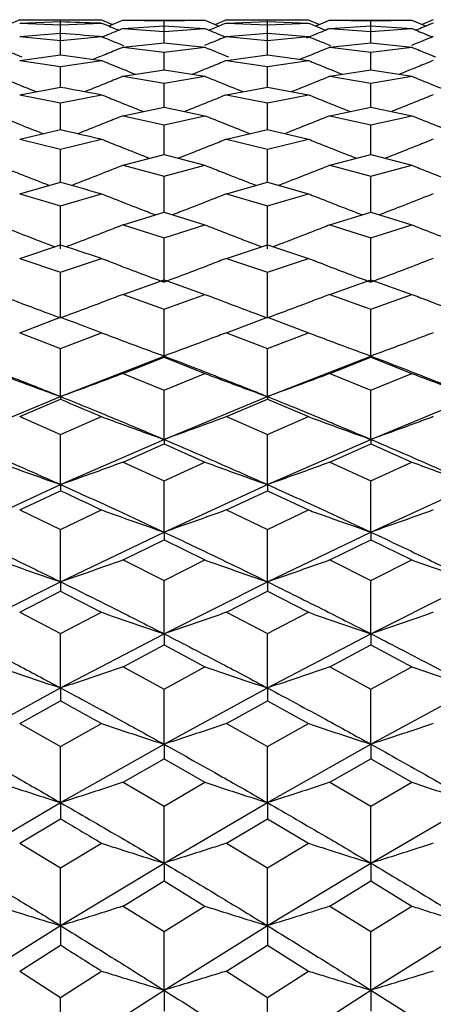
# Model space of a CAD drawing. Header units: inches. Extents: x 0.9 to 16, y 4.3 to 9.2.
# Tile 36 of 55: x 7.674 to 7.837, y 7.117 to 7.505. Entities that reach past the tile are written whole.
import ezdxf

# ---------------------------------------------------------------- set-up
doc = ezdxf.new("R2010")
doc.units = ezdxf.units.IN
doc.header["$MEASUREMENT"] = 0

msp = doc.modelspace()

# ---------------------------------------------------------------- linework, layer by layer
at = {"color": 7, "linetype": 'Continuous', "lineweight": 25}
for p, q in [((7.67388, 7.50482), (7.66954, 7.50301)), ((7.67388, 7.50482), (7.68999, 7.5049)), ((7.67388, 7.50359), (7.68999, 7.50416)), ((7.67388, 7.50359), (7.68999, 7.50286)), ((7.68999, 7.49965), (7.68999, 7.5049)), ((7.68999, 7.5049), (7.70611, 7.50482)), ((7.68999, 7.50286), (7.70611, 7.50359)), ((7.70611, 7.50482), (7.71045, 7.50301)), ((7.71455, 7.50472), (7.70898, 7.5024)), ((7.71455, 7.50472), (7.73068, 7.50488)), ((7.71455, 7.50472), (7.73068, 7.5044)), ((7.73068, 7.50488), (7.74681, 7.50472)), ((7.73068, 7.5044), (7.74681, 7.50472)), ((7.73068, 7.49585), (7.73068, 7.5044)), ((7.74681, 7.50472), (7.75239, 7.5024)), ((7.75527, 7.50482), (7.75092, 7.50301)), ((7.75527, 7.50482), (7.7714, 7.5049)), ((7.75527, 7.50359), (7.7714, 7.50416)), ((7.75527, 7.50359), (7.7714, 7.50286)), ((7.7714, 7.49965), (7.7714, 7.5049)), ((7.7714, 7.5049), (7.78753, 7.50482)), ((7.7714, 7.50416), (7.78753, 7.50359)), ((7.7714, 7.50286), (7.78753, 7.50359)), ((7.78753, 7.50482), (7.79187, 7.50301)), ((7.79598, 7.50472), (7.7904, 7.5024)), ((7.79598, 7.50472), (7.81211, 7.50488)), ((7.79598, 7.50472), (7.81211, 7.5044)), ((7.81211, 7.50488), (7.82823, 7.50472)), ((7.81211, 7.5044), (7.82823, 7.50472)), ((7.81211, 7.49585), (7.81211, 7.5044)), ((7.82823, 7.50472), (7.83381, 7.5024)), ((7.83668, 7.50482), (7.83234, 7.50301)), ((7.67388, 7.49826), (7.68999, 7.49965)), ((7.68999, 7.49146), (7.68999, 7.50286)), ((7.71455, 7.50144), (7.73068, 7.50242)), ((7.71455, 7.50144), (7.73068, 7.50031)), ((7.73068, 7.50242), (7.74681, 7.50144)), ((7.73068, 7.50031), (7.74681, 7.50144)), ((7.73068, 7.49585), (7.73068, 7.50031)), ((7.75527, 7.49826), (7.7714, 7.49965)), ((7.7714, 7.49146), (7.7714, 7.50286)), ((7.7714, 7.49965), (7.78753, 7.49826)), ((7.79598, 7.50144), (7.81211, 7.50242)), ((7.79598, 7.50144), (7.81211, 7.50031)), ((7.81211, 7.50242), (7.82823, 7.50144)), ((7.81211, 7.50031), (7.82823, 7.50144)), ((7.81211, 7.49585), (7.81211, 7.50031)), ((7.67388, 7.49826), (7.68999, 7.49672)), ((7.68999, 7.49672), (7.70611, 7.49826)), ((7.68999, 7.49103), (7.68999, 7.49672)), ((7.71455, 7.49406), (7.73068, 7.49585)), ((7.73068, 7.49585), (7.74681, 7.49406)), ((7.75527, 7.49826), (7.7714, 7.49672)), ((7.7714, 7.49672), (7.78753, 7.49826)), ((7.7714, 7.49103), (7.7714, 7.49672)), ((7.79598, 7.49406), (7.81211, 7.49585)), ((7.81211, 7.49585), (7.82823, 7.49406)), ((7.71455, 7.49406), (7.73068, 7.49212)), ((7.73068, 7.49212), (7.74681, 7.49406)), ((7.73068, 7.4852), (7.73068, 7.49212)), ((7.79598, 7.49406), (7.81211, 7.49212)), ((7.81211, 7.49212), (7.82823, 7.49406)), ((7.81211, 7.4852), (7.81211, 7.49212)), ((7.67388, 7.48884), (7.68999, 7.49103)), ((7.67388, 7.48884), (7.68999, 7.48649)), ((7.68999, 7.48649), (7.70611, 7.48884)), ((7.75527, 7.48884), (7.7714, 7.49103)), ((7.75527, 7.48884), (7.7714, 7.48649)), ((7.7714, 7.49103), (7.78753, 7.48884)), ((7.7714, 7.48649), (7.78753, 7.48884)), ((7.68999, 7.47835), (7.68999, 7.48649)), ((7.71455, 7.4826), (7.73068, 7.4852)), ((7.73068, 7.4852), (7.74681, 7.4826)), ((7.7714, 7.47835), (7.7714, 7.48649)), ((7.79598, 7.4826), (7.81211, 7.4852)), ((7.81211, 7.4852), (7.82823, 7.4826)), ((7.71455, 7.4826), (7.73068, 7.47985)), ((7.73068, 7.47985), (7.74681, 7.4826)), ((7.79598, 7.4826), (7.81211, 7.47985)), ((7.81211, 7.47985), (7.82823, 7.4826)), ((7.67388, 7.47535), (7.68999, 7.47835)), ((7.73068, 7.47049), (7.73068, 7.47985)), ((7.75527, 7.47535), (7.7714, 7.47835)), ((7.7714, 7.47835), (7.78753, 7.47535)), ((7.81211, 7.47049), (7.81211, 7.47985)), ((7.67388, 7.47535), (7.68999, 7.4722)), ((7.68999, 7.4722), (7.70611, 7.47535)), ((7.68999, 7.46162), (7.68999, 7.4722)), ((7.75527, 7.47535), (7.7714, 7.4722)), ((7.7714, 7.4722), (7.78753, 7.47535)), ((7.7714, 7.46162), (7.7714, 7.4722)), ((7.71455, 7.46709), (7.73068, 7.47049)), ((7.73068, 7.47049), (7.74681, 7.46709)), ((7.79598, 7.46709), (7.81211, 7.47049)), ((7.81211, 7.47049), (7.82823, 7.46709)), ((7.71455, 7.46709), (7.73068, 7.46354)), ((7.73068, 7.46354), (7.74681, 7.46709)), ((7.79598, 7.46709), (7.81211, 7.46354)), ((7.81211, 7.46354), (7.82823, 7.46709)), ((7.67388, 7.45783), (7.68999, 7.46162)), ((7.73068, 7.45176), (7.73068, 7.46354)), ((7.75527, 7.45783), (7.7714, 7.46162)), ((7.7714, 7.46162), (7.78753, 7.45783)), ((7.81211, 7.45176), (7.81211, 7.46354)), ((7.67388, 7.45783), (7.68999, 7.45389)), ((7.68999, 7.45389), (7.70611, 7.45783)), ((7.75527, 7.45783), (7.7714, 7.45389)), ((7.7714, 7.45389), (7.78753, 7.45783)), ((7.68999, 7.4409), (7.68999, 7.45389)), ((7.7714, 7.4409), (7.7714, 7.45389)), ((7.71455, 7.44758), (7.73068, 7.45176)), ((7.73068, 7.45176), (7.74681, 7.44758)), ((7.79598, 7.44758), (7.81211, 7.45176)), ((7.81211, 7.45176), (7.82823, 7.44758)), ((7.71455, 7.44758), (7.73068, 7.44324)), ((7.73068, 7.44324), (7.74681, 7.44758)), ((7.79598, 7.44758), (7.81211, 7.44324)), ((7.81211, 7.44324), (7.82823, 7.44758)), ((7.73068, 7.42906), (7.73068, 7.44324)), ((7.81211, 7.42906), (7.81211, 7.44324)), ((7.67388, 7.43633), (7.68999, 7.4409)), ((7.75527, 7.43633), (7.7714, 7.4409)), ((7.7714, 7.4409), (7.78753, 7.43633)), ((7.67388, 7.43633), (7.68999, 7.4316)), ((7.68999, 7.4316), (7.70611, 7.43633)), ((7.75527, 7.43633), (7.7714, 7.4316)), ((7.7714, 7.4316), (7.78753, 7.43633)), ((7.68999, 7.41463), (7.68999, 7.4316)), ((7.7714, 7.41463), (7.7714, 7.4316)), ((7.71455, 7.4241), (7.73068, 7.42906)), ((7.73068, 7.42906), (7.74681, 7.4241)), ((7.79598, 7.4241), (7.81211, 7.42906)), ((7.81211, 7.42906), (7.82823, 7.4241)), ((7.71455, 7.4241), (7.73068, 7.41899)), ((7.73068, 7.41899), (7.74681, 7.4241)), ((7.79598, 7.4241), (7.81211, 7.41899)), ((7.81211, 7.41899), (7.82823, 7.4241)), ((7.73068, 7.40152), (7.73068, 7.41899)), ((7.81211, 7.40152), (7.81211, 7.41899)), ((7.67388, 7.4109), (7.68999, 7.41625)), ((7.75527, 7.4109), (7.7714, 7.41625)), ((7.7714, 7.41625), (7.78753, 7.4109)), ((7.67388, 7.4109), (7.68999, 7.40541)), ((7.68999, 7.40541), (7.70611, 7.4109)), ((7.75527, 7.4109), (7.7714, 7.40541)), ((7.7714, 7.40541), (7.78753, 7.4109)), ((7.68999, 7.38745), (7.68999, 7.40541)), ((7.68999, 7.40406), (7.68999, 7.40513)), ((7.71455, 7.39674), (7.73068, 7.40247)), ((7.73068, 7.40247), (7.74681, 7.39674)), ((7.7714, 7.38745), (7.7714, 7.40541)), ((7.7714, 7.40406), (7.7714, 7.40513)), ((7.79598, 7.39674), (7.81211, 7.40247)), ((7.81211, 7.40247), (7.82823, 7.39674)), ((7.71455, 7.39674), (7.73068, 7.39087)), ((7.73068, 7.39087), (7.74681, 7.39674)), ((7.79598, 7.39674), (7.81211, 7.39087)), ((7.81211, 7.39087), (7.82823, 7.39674)), ((7.73068, 7.37244), (7.73068, 7.39087)), ((7.81211, 7.37244), (7.81211, 7.39087)), ((7.67388, 7.38162), (7.68999, 7.38773)), ((7.75527, 7.38162), (7.7714, 7.38773)), ((7.7714, 7.38773), (7.78753, 7.38162)), ((7.67388, 7.38162), (7.68999, 7.37537)), ((7.68999, 7.37537), (7.70611, 7.38162)), ((7.75527, 7.38162), (7.7714, 7.37537)), ((7.7714, 7.37537), (7.78753, 7.38162)), ((7.68999, 7.35649), (7.68999, 7.37537)), ((7.7714, 7.35649), (7.7714, 7.37537)), ((7.68999, 7.35649), (7.73068, 7.37244)), ((7.71455, 7.36556), (7.73068, 7.37204)), ((7.73068, 7.37244), (7.73068, 7.37204)), ((7.73068, 7.37204), (7.74681, 7.36556)), ((7.7714, 7.35649), (7.81211, 7.37244)), ((7.79598, 7.36556), (7.81211, 7.37204)), ((7.81211, 7.37244), (7.81211, 7.37204)), ((7.81211, 7.37204), (7.82823, 7.36556)), ((7.71455, 7.36556), (7.73068, 7.35894)), ((7.73068, 7.35894), (7.74681, 7.36556)), ((7.79598, 7.36556), (7.81211, 7.35894)), ((7.81211, 7.35894), (7.82823, 7.36556)), ((7.64934, 7.33961), (7.68999, 7.35649)), ((7.68999, 7.35649), (7.68999, 7.35541)), ((7.73068, 7.33961), (7.73068, 7.35894)), ((7.73068, 7.33961), (7.7714, 7.35649)), ((7.7714, 7.35649), (7.7714, 7.35541)), ((7.81211, 7.33961), (7.81211, 7.35894)), ((7.81211, 7.33961), (7.85279, 7.35649)), ((7.67388, 7.34857), (7.68999, 7.35541)), ((7.75527, 7.34857), (7.7714, 7.35541)), ((7.7714, 7.35541), (7.78753, 7.34857)), ((7.67388, 7.34857), (7.68999, 7.34158)), ((7.68999, 7.34158), (7.70611, 7.34857)), ((7.75527, 7.34857), (7.7714, 7.34158)), ((7.7714, 7.34158), (7.78753, 7.34857)), ((7.68999, 7.32181), (7.68999, 7.34158)), ((7.7714, 7.32181), (7.7714, 7.34158)), ((7.68999, 7.32181), (7.73068, 7.33961)), ((7.71455, 7.33066), (7.73068, 7.33786)), ((7.73068, 7.33961), (7.73068, 7.33786)), ((7.73068, 7.33786), (7.74681, 7.33066)), ((7.7714, 7.32181), (7.81211, 7.33961)), ((7.79598, 7.33066), (7.81211, 7.33786)), ((7.81211, 7.33961), (7.81211, 7.33786)), ((7.81211, 7.33786), (7.82823, 7.33066)), ((7.71455, 7.33066), (7.73068, 7.32331)), ((7.73068, 7.32331), (7.74681, 7.33066)), ((7.79598, 7.33066), (7.81211, 7.32331)), ((7.81211, 7.32331), (7.82823, 7.33066)), ((7.64934, 7.30311), (7.68999, 7.32181)), ((7.68999, 7.32181), (7.68999, 7.3194)), ((7.73068, 7.30311), (7.73068, 7.32331)), ((7.73068, 7.30311), (7.7714, 7.32181)), ((7.7714, 7.32181), (7.7714, 7.3194)), ((7.81211, 7.30311), (7.81211, 7.32331)), ((7.81211, 7.30311), (7.85279, 7.32181)), ((7.67388, 7.31183), (7.68999, 7.3194)), ((7.75527, 7.31183), (7.7714, 7.3194)), ((7.7714, 7.3194), (7.78753, 7.31183)), ((7.67388, 7.31183), (7.68999, 7.30413)), ((7.68999, 7.30413), (7.70611, 7.31183)), ((7.75527, 7.31183), (7.7714, 7.30413)), ((7.7714, 7.30413), (7.78753, 7.31183)), ((7.68999, 7.28353), (7.68999, 7.30413)), ((7.68999, 7.28353), (7.73068, 7.30311)), ((7.73068, 7.30311), (7.73068, 7.30004)), ((7.7714, 7.28353), (7.7714, 7.30413)), ((7.7714, 7.28353), (7.81211, 7.30311)), ((7.81211, 7.30311), (7.81211, 7.30004)), ((7.71455, 7.29212), (7.73068, 7.30004)), ((7.73068, 7.30004), (7.74681, 7.29212)), ((7.79598, 7.29212), (7.81211, 7.30004)), ((7.81211, 7.30004), (7.82823, 7.29212)), ((7.71455, 7.29212), (7.73068, 7.28406)), ((7.73068, 7.28406), (7.74681, 7.29212)), ((7.79598, 7.29212), (7.81211, 7.28406)), ((7.81211, 7.28406), (7.82823, 7.29212)), ((7.64934, 7.26307), (7.68999, 7.28353)), ((7.68999, 7.28353), (7.68999, 7.27978)), ((7.73068, 7.26307), (7.73068, 7.28406)), ((7.73068, 7.26307), (7.7714, 7.28353)), ((7.7714, 7.28353), (7.7714, 7.27978)), ((7.81211, 7.26307), (7.81211, 7.28406)), ((7.81211, 7.26307), (7.85279, 7.28353)), ((7.67388, 7.27152), (7.68999, 7.27978)), ((7.75527, 7.27152), (7.7714, 7.27978)), ((7.7714, 7.27978), (7.78753, 7.27152)), ((7.67388, 7.27152), (7.68999, 7.26311)), ((7.68999, 7.26311), (7.70611, 7.27152)), ((7.75527, 7.27152), (7.7714, 7.26311)), ((7.7714, 7.26311), (7.78753, 7.27152)), ((7.68999, 7.24174), (7.68999, 7.26311)), ((7.68999, 7.24174), (7.73068, 7.26307)), ((7.73068, 7.26307), (7.73068, 7.25866)), ((7.7714, 7.24174), (7.7714, 7.26311)), ((7.7714, 7.24174), (7.81211, 7.26307)), ((7.81211, 7.26307), (7.81211, 7.25866)), ((7.71455, 7.25005), (7.73068, 7.25866)), ((7.73068, 7.25866), (7.74681, 7.25005)), ((7.79598, 7.25005), (7.81211, 7.25866)), ((7.81211, 7.25866), (7.82823, 7.25005)), ((7.71455, 7.25005), (7.73068, 7.24131)), ((7.73068, 7.24131), (7.74681, 7.25005)), ((7.79598, 7.25005), (7.81211, 7.24131)), ((7.81211, 7.24131), (7.82823, 7.25005)), ((7.64934, 7.21957), (7.68999, 7.24174)), ((7.68999, 7.24174), (7.68999, 7.23667)), ((7.73068, 7.21957), (7.7714, 7.24174)), ((7.73068, 7.21957), (7.73068, 7.24131)), ((7.7714, 7.24174), (7.7714, 7.23667)), ((7.81211, 7.21957), (7.85279, 7.24174)), ((7.81211, 7.21957), (7.81211, 7.24131)), ((7.67388, 7.22773), (7.68999, 7.23667)), ((7.75527, 7.22773), (7.7714, 7.23667)), ((7.7714, 7.23667), (7.78753, 7.22773)), ((7.67388, 7.22773), (7.68999, 7.21865)), ((7.68999, 7.21865), (7.70611, 7.22773)), ((7.75527, 7.22773), (7.7714, 7.21865)), ((7.7714, 7.21865), (7.78753, 7.22773)), ((7.68999, 7.19656), (7.73068, 7.21957)), ((7.68999, 7.19656), (7.68999, 7.21865)), ((7.73068, 7.21957), (7.73068, 7.21384)), ((7.7714, 7.19656), (7.81211, 7.21957)), ((7.7714, 7.19656), (7.7714, 7.21865)), ((7.81211, 7.21957), (7.81211, 7.21384)), ((7.71455, 7.20457), (7.73068, 7.21384)), ((7.73068, 7.21384), (7.74681, 7.20457)), ((7.79598, 7.20457), (7.81211, 7.21384)), ((7.81211, 7.21384), (7.82823, 7.20457)), ((7.71455, 7.20457), (7.73068, 7.19516)), ((7.73068, 7.19516), (7.74681, 7.20457)), ((7.79598, 7.20457), (7.81211, 7.19516)), ((7.81211, 7.19516), (7.82823, 7.20457)), ((7.64934, 7.17274), (7.68999, 7.19656)), ((7.68999, 7.19656), (7.68999, 7.19018)), ((7.73068, 7.17274), (7.7714, 7.19656)), ((7.73068, 7.17274), (7.73068, 7.19516)), ((7.7714, 7.19656), (7.7714, 7.19018)), ((7.81211, 7.17274), (7.85279, 7.19656)), ((7.81211, 7.17274), (7.81211, 7.19516)), ((7.67388, 7.18058), (7.68999, 7.19018)), ((7.75527, 7.18058), (7.7714, 7.19018)), ((7.7714, 7.19018), (7.78753, 7.18058)), ((7.67388, 7.18058), (7.68999, 7.17086)), ((7.68999, 7.17086), (7.70611, 7.18058)), ((7.75527, 7.18058), (7.7714, 7.17086)), ((7.7714, 7.17086), (7.78753, 7.18058)), ((7.68999, 7.14812), (7.73068, 7.17274)), ((7.68999, 7.14812), (7.68999, 7.17086)), ((7.73068, 7.17274), (7.73068, 7.16571)), ((7.7714, 7.14812), (7.81211, 7.17274)), ((7.7714, 7.14812), (7.7714, 7.17086)), ((7.81211, 7.17274), (7.81211, 7.16571)), ((7.71455, 7.1558), (7.73068, 7.16571)), ((7.73068, 7.16571), (7.74681, 7.1558)), ((7.79598, 7.1558), (7.81211, 7.16571)), ((7.81211, 7.16571), (7.82823, 7.1558)), ((7.71455, 7.1558), (7.73068, 7.14576)), ((7.73068, 7.14576), (7.74681, 7.1558)), ((7.79598, 7.1558), (7.81211, 7.14576)), ((7.81211, 7.14576), (7.82823, 7.1558)), ((7.64934, 7.12271), (7.68999, 7.14812)), ((7.68999, 7.14812), (7.68999, 7.14045)), ((7.73068, 7.12271), (7.7714, 7.14812)), ((7.7714, 7.14812), (7.7714, 7.14045)), ((7.81211, 7.12271), (7.85279, 7.14812)), ((7.73068, 7.12271), (7.73068, 7.14576)), ((7.81211, 7.12271), (7.81211, 7.14576)), ((7.67388, 7.13022), (7.68999, 7.14045)), ((7.75527, 7.13022), (7.7714, 7.14045)), ((7.7714, 7.14045), (7.78753, 7.13022)), ((7.67388, 7.13022), (7.68999, 7.11987)), ((7.68999, 7.11987), (7.70611, 7.13022)), ((7.75527, 7.13022), (7.7714, 7.11987)), ((7.7714, 7.11987), (7.78753, 7.13022)), ((7.68999, 7.09654), (7.73068, 7.12271)), ((7.68999, 7.09654), (7.68999, 7.11987)), ((7.73068, 7.12271), (7.73068, 7.1144)), ((7.7714, 7.09654), (7.81211, 7.12271)), ((7.7714, 7.09654), (7.7714, 7.11987)), ((7.81211, 7.12271), (7.81211, 7.1144))]:
    msp.add_line(p, q, dxfattribs=at)
for points, knots in [([(7.68999, 7.50416), (7.69503, 7.504), (7.70041, 7.50382), (7.70578, 7.50361), (7.70611, 7.50359)], [0, 0, 0, 0, 0.938897, 1, 1, 1, 1]), ([(7.70611, 7.50359), (7.70815, 7.50274), (7.71042, 7.50179), (7.7127, 7.50086), (7.71293, 7.50077)], [0, 0, 0, 0, 0.898263, 1, 1, 1, 1]), ([(7.75527, 7.50359), (7.75322, 7.50274), (7.75095, 7.50179), (7.74867, 7.50086), (7.74844, 7.50077)], [0, 0, 0, 0, 0.898083, 1, 1, 1, 1]), ([(7.78753, 7.50359), (7.78957, 7.50274), (7.79184, 7.50179), (7.79412, 7.50086), (7.79436, 7.50077)], [0, 0, 0, 0, 0.898049, 1, 1, 1, 1]), ([(7.83668, 7.50359), (7.83464, 7.50274), (7.83237, 7.50179), (7.83009, 7.50086), (7.82986, 7.50077)], [0, 0, 0, 0, 0.898302, 1, 1, 1, 1]), ([(7.68999, 7.49965), (7.69503, 7.49923), (7.70041, 7.49878), (7.70578, 7.49829), (7.70611, 7.49826)], [0, 0, 0, 0, 0.938897, 1, 1, 1, 1]), ([(7.71455, 7.50144), (7.71252, 7.50059), (7.70983, 7.49947), (7.70713, 7.49838), (7.70648, 7.49811)], [0, 0, 0, 0, 0.758926, 1, 1, 1, 1]), ([(7.74681, 7.50144), (7.74885, 7.50059), (7.75154, 7.49947), (7.75424, 7.49838), (7.75489, 7.49811)], [0, 0, 0, 0, 0.759071, 1, 1, 1, 1]), ([(7.79598, 7.50144), (7.79394, 7.50059), (7.79084, 7.4993), (7.78773, 7.49804), (7.78667, 7.49761)], [0, 0, 0, 0, 0.658854, 1, 1, 1, 1]), ([(7.82823, 7.50144), (7.83027, 7.50059), (7.83296, 7.49947), (7.83566, 7.49838), (7.83631, 7.49811)], [0, 0, 0, 0, 0.758901, 1, 1, 1, 1]), ([(7.70611, 7.49826), (7.70815, 7.49742), (7.71102, 7.49622), (7.71391, 7.49505), (7.71475, 7.49471)], [0, 0, 0, 0, 0.709521, 1, 1, 1, 1]), ([(7.75527, 7.49826), (7.75322, 7.49742), (7.75035, 7.49622), (7.74746, 7.49505), (7.74662, 7.49471)], [0, 0, 0, 0, 0.709391, 1, 1, 1, 1]), ([(7.78753, 7.49826), (7.78957, 7.49742), (7.79245, 7.49622), (7.79534, 7.49505), (7.79618, 7.49471)], [0, 0, 0, 0, 0.709364, 1, 1, 1, 1]), ([(7.83668, 7.49826), (7.83464, 7.49742), (7.83176, 7.49622), (7.82888, 7.49505), (7.82804, 7.49471)], [0, 0, 0, 0, 0.70953, 1, 1, 1, 1]), ([(7.66544, 7.49406), (7.66748, 7.49322), (7.67056, 7.49194), (7.67365, 7.49069), (7.6747, 7.49026)], [0, 0, 0, 0, 0.661449, 1, 1, 1, 1]), ([(7.71455, 7.49406), (7.71251, 7.49322), (7.70863, 7.49161), (7.70473, 7.49003), (7.70287, 7.48929)], [0, 0, 0, 0, 0.524902, 1, 1, 1, 1]), ([(7.74681, 7.49406), (7.74886, 7.49322), (7.75194, 7.49194), (7.75504, 7.49069), (7.75609, 7.49026)], [0, 0, 0, 0, 0.661345, 1, 1, 1, 1]), ([(7.79598, 7.49406), (7.79394, 7.49322), (7.79005, 7.49161), (7.78614, 7.49003), (7.78429, 7.48928)], [0, 0, 0, 0, 0.5246617, 1, 1, 1, 1]), ([(7.82823, 7.49406), (7.83027, 7.49322), (7.83336, 7.49194), (7.83645, 7.49069), (7.8375, 7.49026)], [0, 0, 0, 0, 0.661169, 1, 1, 1, 1]), ([(7.68999, 7.49103), (7.69503, 7.49036), (7.70041, 7.48964), (7.70578, 7.48889), (7.70611, 7.48884)], [0, 0, 0, 0, 0.938897, 1, 1, 1, 1]), ([(7.70611, 7.48884), (7.70815, 7.488), (7.7126, 7.48617), (7.71707, 7.48437), (7.71948, 7.4834)], [0, 0, 0, 0, 0.458595, 1, 1, 1, 1]), ([(7.75527, 7.48884), (7.75322, 7.488), (7.74877, 7.48617), (7.7443, 7.48437), (7.74188, 7.4834)], [0, 0, 0, 0, 0.458546, 1, 1, 1, 1]), ([(7.78753, 7.48884), (7.78957, 7.488), (7.79403, 7.48617), (7.79849, 7.48437), (7.80091, 7.4834)], [0, 0, 0, 0, 0.4585404, 1, 1, 1, 1]), ([(7.83668, 7.48884), (7.83464, 7.488), (7.83019, 7.48617), (7.82572, 7.48437), (7.82331, 7.4834)], [0, 0, 0, 0, 0.4586069, 1, 1, 1, 1]), ([(7.66544, 7.4826), (7.66748, 7.48177), (7.67244, 7.47973), (7.67742, 7.47773), (7.68035, 7.47656)], [0, 0, 0, 0, 0.410968, 1, 1, 1, 1]), ([(7.71455, 7.4826), (7.71251, 7.48177), (7.70755, 7.47973), (7.70257, 7.47773), (7.69963, 7.47656)], [0, 0, 0, 0, 0.411018, 1, 1, 1, 1]), ([(7.74681, 7.4826), (7.74886, 7.48177), (7.75383, 7.47973), (7.75881, 7.47773), (7.76175, 7.47656)], [0, 0, 0, 0, 0.410924, 1, 1, 1, 1]), ([(7.79598, 7.4826), (7.79394, 7.48177), (7.78897, 7.47973), (7.78399, 7.47773), (7.78105, 7.47656)], [0, 0, 0, 0, 0.4109293, 1, 1, 1, 1]), ([(7.82823, 7.4826), (7.83027, 7.48177), (7.83524, 7.47973), (7.84022, 7.47773), (7.84315, 7.47656)], [0, 0, 0, 0, 0.4108763, 1, 1, 1, 1]), ([(7.68999, 7.47835), (7.69503, 7.47742), (7.70041, 7.47644), (7.70578, 7.47542), (7.70611, 7.47535)], [0, 0, 0, 0, 0.938897, 1, 1, 1, 1]), ([(7.70611, 7.47535), (7.70815, 7.47452), (7.71325, 7.47244), (7.71871, 7.47024), (7.72214, 7.4689), (7.72249, 7.46876)], [0, 0, 0, 0, 0.3746785, 0.9367237, 1, 1, 1, 1]), ([(7.75527, 7.47535), (7.75322, 7.47452), (7.74812, 7.47244), (7.74266, 7.47024), (7.73923, 7.4689), (7.73888, 7.46876)], [0, 0, 0, 0, 0.37465, 0.936654, 1, 1, 1, 1]), ([(7.78753, 7.47535), (7.78957, 7.47452), (7.79468, 7.47244), (7.80014, 7.47024), (7.80357, 7.4689), (7.80391, 7.46876)], [0, 0, 0, 0, 0.374648, 0.93664, 1, 1, 1, 1]), ([(7.83668, 7.47535), (7.83464, 7.47452), (7.82953, 7.47244), (7.82408, 7.47024), (7.82065, 7.4689), (7.82031, 7.46876)], [0, 0, 0, 0, 0.374686, 0.93674, 1, 1, 1, 1]), ([(7.66544, 7.46709), (7.66748, 7.46627), (7.67258, 7.4642), (7.67848, 7.46183), (7.68235, 7.46032), (7.68315, 7.46001)], [0, 0, 0, 0, 0.34626, 0.865668, 1, 1, 1, 1]), ([(7.71455, 7.46709), (7.71251, 7.46627), (7.70741, 7.4642), (7.7015, 7.46184), (7.69763, 7.46032), (7.69684, 7.46001)], [0, 0, 0, 0, 0.3462794, 0.8657188, 1, 1, 1, 1]), ([(7.74681, 7.46709), (7.74886, 7.46627), (7.75396, 7.4642), (7.75987, 7.46184), (7.76375, 7.46032), (7.76455, 7.46001)], [0, 0, 0, 0, 0.346236, 0.86561, 1, 1, 1, 1]), ([(7.79598, 7.46709), (7.79394, 7.46627), (7.78883, 7.4642), (7.78292, 7.46184), (7.77905, 7.46032), (7.77825, 7.46001)], [0, 0, 0, 0, 0.3462397, 0.8656205, 1, 1, 1, 1]), ([(7.82823, 7.46709), (7.83027, 7.46627), (7.83537, 7.4642), (7.84128, 7.46184), (7.84515, 7.46032), (7.84595, 7.46001)], [0, 0, 0, 0, 0.346213, 0.8655497, 1, 1, 1, 1]), ([(7.68999, 7.46162), (7.69503, 7.46045), (7.70041, 7.4592), (7.70578, 7.45791), (7.70611, 7.45783)], [0, 0, 0, 0, 0.938897, 1, 1, 1, 1]), ([(7.70611, 7.45783), (7.70815, 7.45701), (7.71325, 7.45495), (7.71958, 7.45244), (7.72388, 7.45078), (7.72509, 7.45031)], [0, 0, 0, 0, 0.323383, 0.808483, 1, 1, 1, 1]), ([(7.75527, 7.45783), (7.75322, 7.45701), (7.74812, 7.45495), (7.74179, 7.45244), (7.73749, 7.45078), (7.73627, 7.45031)], [0, 0, 0, 0, 0.323371, 0.808451, 1, 1, 1, 1]), ([(7.78753, 7.45783), (7.78957, 7.45701), (7.79468, 7.45495), (7.80101, 7.45244), (7.8053, 7.45078), (7.80652, 7.45031)], [0, 0, 0, 0, 0.32337, 0.808443, 1, 1, 1, 1]), ([(7.83668, 7.45783), (7.83464, 7.45701), (7.82953, 7.45495), (7.82321, 7.45244), (7.81891, 7.45078), (7.8177, 7.45031)], [0, 0, 0, 0, 0.323388, 0.808492, 1, 1, 1, 1]), ([(7.66544, 7.44758), (7.66748, 7.44676), (7.67258, 7.44472), (7.67929, 7.44207), (7.68397, 7.44027), (7.68558, 7.43965)], [0, 0, 0, 0, 0.304589, 0.761486, 1, 1, 1, 1]), ([(7.71455, 7.44758), (7.71251, 7.44676), (7.70741, 7.44472), (7.7007, 7.44207), (7.69601, 7.44027), (7.6944, 7.43965)], [0, 0, 0, 0, 0.304595, 0.761506, 1, 1, 1, 1]), ([(7.74681, 7.44758), (7.74886, 7.44676), (7.75396, 7.44472), (7.76068, 7.44207), (7.76537, 7.44027), (7.76698, 7.43965)], [0, 0, 0, 0, 0.304576, 0.761457, 1, 1, 1, 1]), ([(7.79598, 7.44758), (7.79394, 7.44676), (7.78883, 7.44472), (7.78211, 7.44207), (7.77742, 7.44027), (7.77581, 7.43965)], [0, 0, 0, 0, 0.304578, 0.761462, 1, 1, 1, 1]), ([(7.82823, 7.44758), (7.83027, 7.44676), (7.83537, 7.44472), (7.84209, 7.44207), (7.84677, 7.44027), (7.84838, 7.43965)], [0, 0, 0, 0, 0.304565, 0.761428, 1, 1, 1, 1]), ([(7.68999, 7.4409), (7.69503, 7.43948), (7.70041, 7.43797), (7.70578, 7.43642), (7.70611, 7.43633)], [0, 0, 0, 0, 0.938897, 1, 1, 1, 1]), ([(7.70611, 7.43633), (7.70815, 7.43552), (7.71325, 7.43349), (7.72034, 7.43073), (7.72539, 7.4288), (7.72737, 7.42805)], [0, 0, 0, 0, 0.288819, 0.722069, 1, 1, 1, 1]), ([(7.75527, 7.43633), (7.75322, 7.43552), (7.74812, 7.43349), (7.74103, 7.43073), (7.73597, 7.4288), (7.73399, 7.42805)], [0, 0, 0, 0, 0.288813, 0.722055, 1, 1, 1, 1]), ([(7.78753, 7.43633), (7.78957, 7.43552), (7.79468, 7.43349), (7.80177, 7.43073), (7.80682, 7.4288), (7.8088, 7.42805)], [0, 0, 0, 0, 0.288815, 0.722053, 1, 1, 1, 1]), ([(7.83668, 7.43633), (7.83464, 7.43552), (7.82953, 7.43349), (7.82245, 7.43073), (7.8174, 7.4288), (7.81542, 7.42805)], [0, 0, 0, 0, 0.288822, 0.722075, 1, 1, 1, 1]), ([(7.66544, 7.4241), (7.66748, 7.4233), (7.67258, 7.42129), (7.68, 7.41841), (7.6854, 7.41637), (7.68772, 7.4155)], [0, 0, 0, 0, 0.275409, 0.688536, 1, 1, 1, 1]), ([(7.71455, 7.4241), (7.71251, 7.4233), (7.70741, 7.42129), (7.69998, 7.41842), (7.69458, 7.41637), (7.69226, 7.4155)], [0, 0, 0, 0, 0.275411, 0.688543, 1, 1, 1, 1]), ([(7.74681, 7.4241), (7.74886, 7.4233), (7.75396, 7.42129), (7.7614, 7.41842), (7.7668, 7.41637), (7.76912, 7.4155)], [0, 0, 0, 0, 0.275403, 0.688524, 1, 1, 1, 1]), ([(7.79598, 7.4241), (7.79394, 7.4233), (7.78883, 7.42129), (7.7814, 7.41842), (7.776, 7.41637), (7.77367, 7.4155)], [0, 0, 0, 0, 0.275403, 0.688525, 1, 1, 1, 1]), ([(7.82823, 7.4241), (7.83027, 7.4233), (7.83537, 7.42129), (7.8428, 7.41842), (7.8482, 7.41637), (7.85052, 7.4155)], [0, 0, 0, 0, 0.2754, 0.688514, 1, 1, 1, 1]), ([(7.68999, 7.41625), (7.69503, 7.41459), (7.70041, 7.41282), (7.70578, 7.41101), (7.70611, 7.4109)], [0, 0, 0, 0, 0.938896, 1, 1, 1, 1]), ([(7.70611, 7.4109), (7.70815, 7.41011), (7.71325, 7.40812), (7.72144, 7.40498), (7.7276, 7.40268), (7.73068, 7.40152)], [0, 0, 0, 0, 0.249986, 0.624984, 1, 1, 1, 1]), ([(7.75527, 7.4109), (7.75322, 7.41011), (7.74812, 7.40812), (7.73993, 7.40498), (7.73376, 7.40268), (7.73068, 7.40152)], [0, 0, 0, 0, 0.249987, 0.624986, 1, 1, 1, 1]), ([(7.78753, 7.4109), (7.78957, 7.41011), (7.79468, 7.40812), (7.80287, 7.40498), (7.80903, 7.40268), (7.81211, 7.40152)], [0, 0, 0, 0, 0.2499896, 0.6249877, 1, 1, 1, 1]), ([(7.83668, 7.4109), (7.83464, 7.41011), (7.82953, 7.40812), (7.82135, 7.40498), (7.81519, 7.40268), (7.81211, 7.40152)], [0, 0, 0, 0, 0.249988, 0.624986, 1, 1, 1, 1]), ([(7.66544, 7.39674), (7.66748, 7.39595), (7.67258, 7.39398), (7.68076, 7.39088), (7.68691, 7.3886), (7.68999, 7.38745)], [0, 0, 0, 0, 0.249989, 0.624985, 1, 1, 1, 1]), ([(7.71455, 7.39674), (7.71251, 7.39595), (7.70741, 7.39398), (7.69923, 7.39088), (7.69307, 7.3886), (7.68999, 7.38745)], [0, 0, 0, 0, 0.249989, 0.624988, 1, 1, 1, 1]), ([(7.74681, 7.39674), (7.74886, 7.39595), (7.75396, 7.39398), (7.76215, 7.39088), (7.76832, 7.3886), (7.7714, 7.38745)], [0, 0, 0, 0, 0.249989, 0.624985, 1, 1, 1, 1]), ([(7.79598, 7.39674), (7.79394, 7.39595), (7.78883, 7.39398), (7.78064, 7.39088), (7.77448, 7.3886), (7.7714, 7.38745)], [0, 0, 0, 0, 0.249988, 0.624985, 1, 1, 1, 1]), ([(7.82823, 7.39674), (7.83027, 7.39595), (7.83537, 7.39398), (7.84356, 7.39088), (7.84971, 7.3886), (7.85279, 7.38745)], [0, 0, 0, 0, 0.24999, 0.624987, 1, 1, 1, 1]), ([(7.68999, 7.38773), (7.69503, 7.38583), (7.70041, 7.38381), (7.70578, 7.38175), (7.70611, 7.38162)], [0, 0, 0, 0, 0.938896, 1, 1, 1, 1]), ([(7.70611, 7.38162), (7.70815, 7.38084), (7.71325, 7.3789), (7.72144, 7.37582), (7.7276, 7.37357), (7.73068, 7.37244)], [0, 0, 0, 0, 0.249986, 0.624983, 1, 1, 1, 1]), ([(7.75527, 7.38162), (7.75322, 7.38084), (7.74812, 7.3789), (7.73993, 7.37583), (7.73376, 7.37357), (7.73068, 7.37244)], [0, 0, 0, 0, 0.2499868, 0.624986, 1, 1, 1, 1]), ([(7.78753, 7.38162), (7.78957, 7.38084), (7.79468, 7.3789), (7.80287, 7.37583), (7.80903, 7.37357), (7.81211, 7.37244)], [0, 0, 0, 0, 0.249989, 0.624988, 1, 1, 1, 1]), ([(7.83668, 7.38162), (7.83464, 7.38084), (7.82953, 7.3789), (7.82135, 7.37582), (7.81519, 7.37357), (7.81211, 7.37244)], [0, 0, 0, 0, 0.249988, 0.624986, 1, 1, 1, 1]), ([(7.64934, 7.37244), (7.65693, 7.36952), (7.67047, 7.36432), (7.68402, 7.35888), (7.68999, 7.35649)], [0, 0, 0, 0, 0.559839, 1, 1, 1, 1]), ([(7.73068, 7.37244), (7.73828, 7.36952), (7.75185, 7.36432), (7.76543, 7.35888), (7.7714, 7.35649)], [0, 0, 0, 0, 0.559974, 1, 1, 1, 1]), ([(7.81211, 7.37244), (7.81971, 7.36952), (7.83327, 7.36432), (7.84683, 7.35888), (7.85279, 7.35649)], [0, 0, 0, 0, 0.560146, 1, 1, 1, 1]), ([(7.66544, 7.36556), (7.66748, 7.36479), (7.67258, 7.36287), (7.68076, 7.35983), (7.68691, 7.3576), (7.68999, 7.35649)], [0, 0, 0, 0, 0.2499891, 0.6249849, 1, 1, 1, 1]), ([(7.71455, 7.36556), (7.71251, 7.36479), (7.70741, 7.36287), (7.69923, 7.35983), (7.69307, 7.3576), (7.68999, 7.35649)], [0, 0, 0, 0, 0.249989, 0.624988, 1, 1, 1, 1]), ([(7.74681, 7.36556), (7.74886, 7.36479), (7.75396, 7.36287), (7.76215, 7.35983), (7.76832, 7.3576), (7.7714, 7.35649)], [0, 0, 0, 0, 0.249988, 0.624985, 1, 1, 1, 1]), ([(7.79598, 7.36556), (7.79394, 7.36479), (7.78883, 7.36287), (7.78064, 7.35983), (7.77448, 7.3576), (7.7714, 7.35649)], [0, 0, 0, 0, 0.249988, 0.624985, 1, 1, 1, 1]), ([(7.82823, 7.36556), (7.83027, 7.36479), (7.83537, 7.36287), (7.84356, 7.35983), (7.84971, 7.3576), (7.85279, 7.35649)], [0, 0, 0, 0, 0.249989, 0.624987, 1, 1, 1, 1]), ([(7.68999, 7.35649), (7.69758, 7.3534), (7.71114, 7.34788), (7.72471, 7.34213), (7.73068, 7.33961)], [0, 0, 0, 0, 0.5598868, 1, 1, 1, 1]), ([(7.7714, 7.35649), (7.779, 7.3534), (7.79257, 7.34788), (7.80614, 7.34213), (7.81211, 7.33961)], [0, 0, 0, 0, 0.560059, 1, 1, 1, 1]), ([(7.68999, 7.35541), (7.69503, 7.35328), (7.70041, 7.35102), (7.70578, 7.34871), (7.70611, 7.34857)], [0, 0, 0, 0, 0.938896, 1, 1, 1, 1]), ([(7.70611, 7.34857), (7.70815, 7.34781), (7.71325, 7.34591), (7.72144, 7.34291), (7.7276, 7.34071), (7.73068, 7.33961)], [0, 0, 0, 0, 0.249986, 0.624984, 1, 1, 1, 1]), ([(7.75527, 7.34857), (7.75322, 7.34781), (7.74812, 7.34591), (7.73993, 7.34291), (7.73376, 7.34071), (7.73068, 7.33961)], [0, 0, 0, 0, 0.249987, 0.624986, 1, 1, 1, 1]), ([(7.78753, 7.34857), (7.78957, 7.34781), (7.79468, 7.34591), (7.80287, 7.34291), (7.80903, 7.34071), (7.81211, 7.33961)], [0, 0, 0, 0, 0.24999, 0.624988, 1, 1, 1, 1]), ([(7.83668, 7.34857), (7.83464, 7.34781), (7.82953, 7.34591), (7.82135, 7.34291), (7.81519, 7.34071), (7.81211, 7.33961)], [0, 0, 0, 0, 0.249988, 0.624986, 1, 1, 1, 1]), ([(7.64934, 7.33961), (7.65693, 7.33635), (7.67047, 7.33052), (7.68402, 7.32447), (7.68999, 7.32181)], [0, 0, 0, 0, 0.559838, 1, 1, 1, 1]), ([(7.73068, 7.33961), (7.73828, 7.33635), (7.75185, 7.33052), (7.76543, 7.32447), (7.7714, 7.32181)], [0, 0, 0, 0, 0.559974, 1, 1, 1, 1]), ([(7.81211, 7.33961), (7.81971, 7.33634), (7.83327, 7.33052), (7.84683, 7.32447), (7.85279, 7.32181)], [0, 0, 0, 0, 0.560146, 1, 1, 1, 1]), ([(7.66544, 7.33066), (7.66748, 7.32991), (7.67258, 7.32803), (7.68076, 7.32507), (7.68691, 7.3229), (7.68999, 7.32181)], [0, 0, 0, 0, 0.249989, 0.624986, 1, 1, 1, 1]), ([(7.71455, 7.33066), (7.71251, 7.32991), (7.70741, 7.32803), (7.69923, 7.32507), (7.69307, 7.3229), (7.68999, 7.32181)], [0, 0, 0, 0, 0.24999, 0.624988, 1, 1, 1, 1]), ([(7.74681, 7.33066), (7.74886, 7.32991), (7.75396, 7.32803), (7.76215, 7.32507), (7.76832, 7.3229), (7.7714, 7.32181)], [0, 0, 0, 0, 0.249989, 0.624985, 1, 1, 1, 1]), ([(7.79598, 7.33066), (7.79394, 7.32991), (7.78883, 7.32803), (7.78064, 7.32507), (7.77448, 7.3229), (7.7714, 7.32181)], [0, 0, 0, 0, 0.249988, 0.624985, 1, 1, 1, 1]), ([(7.82823, 7.33066), (7.83027, 7.32991), (7.83537, 7.32803), (7.84356, 7.32507), (7.84971, 7.3229), (7.85279, 7.32181)], [0, 0, 0, 0, 0.24999, 0.624987, 1, 1, 1, 1]), ([(7.68999, 7.32181), (7.69758, 7.31838), (7.71114, 7.31226), (7.72471, 7.30591), (7.73068, 7.30311)], [0, 0, 0, 0, 0.559886, 1, 1, 1, 1]), ([(7.7714, 7.32181), (7.779, 7.31838), (7.79257, 7.31226), (7.80614, 7.30591), (7.81211, 7.30311)], [0, 0, 0, 0, 0.560059, 1, 1, 1, 1]), ([(7.68999, 7.3194), (7.69503, 7.31704), (7.70041, 7.31453), (7.70578, 7.31199), (7.70611, 7.31183)], [0, 0, 0, 0, 0.938898, 1, 1, 1, 1]), ([(7.70611, 7.31183), (7.70815, 7.31109), (7.71325, 7.30924), (7.72144, 7.30633), (7.7276, 7.30419), (7.73068, 7.30311)], [0, 0, 0, 0, 0.249986, 0.624983, 1, 1, 1, 1]), ([(7.75527, 7.31183), (7.75322, 7.31109), (7.74812, 7.30924), (7.73993, 7.30633), (7.73376, 7.30419), (7.73068, 7.30311)], [0, 0, 0, 0, 0.249987, 0.624986, 1, 1, 1, 1]), ([(7.78753, 7.31183), (7.78957, 7.31109), (7.79468, 7.30924), (7.80287, 7.30633), (7.80903, 7.30419), (7.81211, 7.30311)], [0, 0, 0, 0, 0.24999, 0.624988, 1, 1, 1, 1]), ([(7.83668, 7.31183), (7.83464, 7.31109), (7.82953, 7.30924), (7.82135, 7.30633), (7.81519, 7.30419), (7.81211, 7.30311)], [0, 0, 0, 0, 0.249987, 0.624986, 1, 1, 1, 1]), ([(7.64934, 7.30311), (7.65693, 7.29952), (7.67047, 7.29309), (7.68402, 7.28645), (7.68999, 7.28353)], [0, 0, 0, 0, 0.559838, 1, 1, 1, 1]), ([(7.73068, 7.30311), (7.73828, 7.29952), (7.75185, 7.29309), (7.76543, 7.28645), (7.7714, 7.28353)], [0, 0, 0, 0, 0.559974, 1, 1, 1, 1]), ([(7.81211, 7.30311), (7.81971, 7.29952), (7.83327, 7.2931), (7.84683, 7.28645), (7.85279, 7.28353)], [0, 0, 0, 0, 0.560146, 1, 1, 1, 1]), ([(7.66544, 7.29212), (7.66748, 7.29139), (7.67258, 7.28956), (7.68076, 7.28669), (7.68691, 7.28458), (7.68999, 7.28353)], [0, 0, 0, 0, 0.249989, 0.624985, 1, 1, 1, 1]), ([(7.71455, 7.29212), (7.71251, 7.29139), (7.70741, 7.28957), (7.69923, 7.2867), (7.69307, 7.28458), (7.68999, 7.28353)], [0, 0, 0, 0, 0.249989, 0.624988, 1, 1, 1, 1]), ([(7.74681, 7.29212), (7.74886, 7.29139), (7.75396, 7.28957), (7.76215, 7.28669), (7.76832, 7.28458), (7.7714, 7.28353)], [0, 0, 0, 0, 0.2499889, 0.6249856, 1, 1, 1, 1]), ([(7.79598, 7.29212), (7.79394, 7.29139), (7.78883, 7.28957), (7.78064, 7.28669), (7.77448, 7.28458), (7.7714, 7.28353)], [0, 0, 0, 0, 0.249987, 0.624985, 1, 1, 1, 1]), ([(7.82823, 7.29212), (7.83027, 7.29139), (7.83537, 7.28957), (7.84356, 7.2867), (7.84971, 7.28458), (7.85279, 7.28353)], [0, 0, 0, 0, 0.2499898, 0.6249871, 1, 1, 1, 1]), ([(7.68999, 7.28353), (7.69758, 7.27977), (7.71114, 7.27305), (7.72471, 7.26612), (7.73068, 7.26307)], [0, 0, 0, 0, 0.559886, 1, 1, 1, 1]), ([(7.7714, 7.28353), (7.779, 7.27977), (7.79257, 7.27305), (7.80614, 7.26612), (7.81211, 7.26307)], [0, 0, 0, 0, 0.56006, 1, 1, 1, 1]), ([(7.68999, 7.27978), (7.69503, 7.27721), (7.70041, 7.27446), (7.70578, 7.27169), (7.70611, 7.27152)], [0, 0, 0, 0, 0.9388972, 1, 1, 1, 1]), ([(7.70611, 7.27152), (7.70815, 7.2708), (7.71325, 7.26901), (7.72144, 7.26618), (7.7276, 7.2641), (7.73068, 7.26307)], [0, 0, 0, 0, 0.249985, 0.624983, 1, 1, 1, 1]), ([(7.75527, 7.27152), (7.75322, 7.2708), (7.74812, 7.26901), (7.73993, 7.26618), (7.73376, 7.2641), (7.73068, 7.26307)], [0, 0, 0, 0, 0.249986, 0.624986, 1, 1, 1, 1]), ([(7.78753, 7.27152), (7.78957, 7.2708), (7.79468, 7.26901), (7.80287, 7.26618), (7.80903, 7.2641), (7.81211, 7.26307)], [0, 0, 0, 0, 0.24999, 0.624987, 1, 1, 1, 1]), ([(7.83668, 7.27152), (7.83464, 7.2708), (7.82953, 7.26901), (7.82135, 7.26618), (7.81519, 7.2641), (7.81211, 7.26307)], [0, 0, 0, 0, 0.249987, 0.624986, 1, 1, 1, 1]), ([(7.64934, 7.26307), (7.65693, 7.25914), (7.67047, 7.25213), (7.68402, 7.24492), (7.68999, 7.24174)], [0, 0, 0, 0, 0.5598387, 1, 1, 1, 1]), ([(7.73068, 7.26307), (7.73828, 7.25914), (7.75185, 7.25214), (7.76543, 7.24492), (7.7714, 7.24174)], [0, 0, 0, 0, 0.559974, 1, 1, 1, 1]), ([(7.81211, 7.26307), (7.81971, 7.25914), (7.83327, 7.25214), (7.84683, 7.24492), (7.85279, 7.24174)], [0, 0, 0, 0, 0.560146, 1, 1, 1, 1]), ([(7.66544, 7.25005), (7.66748, 7.24934), (7.67258, 7.24758), (7.68076, 7.2448), (7.68691, 7.24276), (7.68999, 7.24174)], [0, 0, 0, 0, 0.2499888, 0.6249848, 1, 1, 1, 1]), ([(7.71455, 7.25005), (7.71251, 7.24934), (7.70741, 7.24758), (7.69923, 7.2448), (7.69307, 7.24276), (7.68999, 7.24174)], [0, 0, 0, 0, 0.249989, 0.624988, 1, 1, 1, 1]), ([(7.74681, 7.25005), (7.74886, 7.24934), (7.75396, 7.24758), (7.76215, 7.2448), (7.76832, 7.24276), (7.7714, 7.24174)], [0, 0, 0, 0, 0.249988, 0.624985, 1, 1, 1, 1]), ([(7.79598, 7.25005), (7.79394, 7.24934), (7.78883, 7.24758), (7.78064, 7.2448), (7.77448, 7.24276), (7.7714, 7.24174)], [0, 0, 0, 0, 0.249987, 0.624984, 1, 1, 1, 1]), ([(7.82823, 7.25005), (7.83027, 7.24934), (7.83537, 7.24758), (7.84356, 7.2448), (7.84971, 7.24276), (7.85279, 7.24174)], [0, 0, 0, 0, 0.249989, 0.624987, 1, 1, 1, 1]), ([(7.68999, 7.24174), (7.69758, 7.23766), (7.71114, 7.23037), (7.72471, 7.22287), (7.73068, 7.21957)], [0, 0, 0, 0, 0.5598865, 1, 1, 1, 1]), ([(7.7714, 7.24174), (7.779, 7.23766), (7.79257, 7.23037), (7.80614, 7.22287), (7.81211, 7.21957)], [0, 0, 0, 0, 0.560059, 1, 1, 1, 1]), ([(7.68999, 7.23667), (7.69503, 7.23388), (7.70041, 7.23091), (7.70578, 7.22791), (7.70611, 7.22773)], [0, 0, 0, 0, 0.938897, 1, 1, 1, 1]), ([(7.70611, 7.22773), (7.70815, 7.22703), (7.71325, 7.2253), (7.72144, 7.22257), (7.7276, 7.22057), (7.73068, 7.21957)], [0, 0, 0, 0, 0.2499857, 0.6249835, 1, 1, 1, 1]), ([(7.75527, 7.22773), (7.75322, 7.22703), (7.74812, 7.2253), (7.73993, 7.22258), (7.73376, 7.22057), (7.73068, 7.21957)], [0, 0, 0, 0, 0.249987, 0.624986, 1, 1, 1, 1]), ([(7.78753, 7.22773), (7.78957, 7.22703), (7.79468, 7.2253), (7.80287, 7.22258), (7.80903, 7.22057), (7.81211, 7.21957)], [0, 0, 0, 0, 0.24999, 0.624988, 1, 1, 1, 1]), ([(7.83668, 7.22773), (7.83464, 7.22703), (7.82953, 7.2253), (7.82135, 7.22257), (7.81519, 7.22057), (7.81211, 7.21957)], [0, 0, 0, 0, 0.2499876, 0.6249856, 1, 1, 1, 1]), ([(7.64934, 7.21957), (7.65693, 7.21533), (7.67047, 7.20776), (7.68402, 7.19998), (7.68999, 7.19656)], [0, 0, 0, 0, 0.559839, 1, 1, 1, 1]), ([(7.73068, 7.21957), (7.73828, 7.21533), (7.75185, 7.20776), (7.76543, 7.19998), (7.7714, 7.19656)], [0, 0, 0, 0, 0.559973, 1, 1, 1, 1]), ([(7.81211, 7.21957), (7.81971, 7.21533), (7.83327, 7.20776), (7.84683, 7.19998), (7.85279, 7.19656)], [0, 0, 0, 0, 0.560146, 1, 1, 1, 1]), ([(7.66544, 7.20457), (7.66748, 7.20389), (7.67258, 7.20219), (7.68076, 7.19951), (7.68691, 7.19755), (7.68999, 7.19656)], [0, 0, 0, 0, 0.249989, 0.624985, 1, 1, 1, 1]), ([(7.71455, 7.20457), (7.71251, 7.20389), (7.70741, 7.20219), (7.69923, 7.19951), (7.69307, 7.19755), (7.68999, 7.19656)], [0, 0, 0, 0, 0.249989, 0.624988, 1, 1, 1, 1]), ([(7.74681, 7.20457), (7.74886, 7.20389), (7.75396, 7.20219), (7.76215, 7.19951), (7.76832, 7.19755), (7.7714, 7.19656)], [0, 0, 0, 0, 0.249988, 0.624985, 1, 1, 1, 1]), ([(7.79598, 7.20457), (7.79394, 7.20389), (7.78883, 7.20219), (7.78064, 7.19951), (7.77448, 7.19755), (7.7714, 7.19656)], [0, 0, 0, 0, 0.249988, 0.624985, 1, 1, 1, 1]), ([(7.82823, 7.20457), (7.83027, 7.20389), (7.83537, 7.20219), (7.84356, 7.19951), (7.84971, 7.19755), (7.85279, 7.19656)], [0, 0, 0, 0, 0.24999, 0.624987, 1, 1, 1, 1]), ([(7.68999, 7.19656), (7.69758, 7.19217), (7.71114, 7.18432), (7.72471, 7.17628), (7.73068, 7.17274)], [0, 0, 0, 0, 0.559886, 1, 1, 1, 1]), ([(7.7714, 7.19656), (7.779, 7.19217), (7.79257, 7.18433), (7.80614, 7.17628), (7.81211, 7.17274)], [0, 0, 0, 0, 0.5600591, 1, 1, 1, 1]), ([(7.68999, 7.19018), (7.69503, 7.18719), (7.70041, 7.184), (7.70578, 7.18078), (7.70611, 7.18058)], [0, 0, 0, 0, 0.938898, 1, 1, 1, 1]), ([(7.70611, 7.18058), (7.70815, 7.17992), (7.71325, 7.17825), (7.72144, 7.17563), (7.7276, 7.1737), (7.73068, 7.17274)], [0, 0, 0, 0, 0.249986, 0.624984, 1, 1, 1, 1]), ([(7.75527, 7.18058), (7.75322, 7.17992), (7.74812, 7.17825), (7.73993, 7.17563), (7.73376, 7.1737), (7.73068, 7.17274)], [0, 0, 0, 0, 0.249987, 0.624986, 1, 1, 1, 1]), ([(7.78753, 7.18058), (7.78957, 7.17992), (7.79468, 7.17825), (7.80287, 7.17563), (7.80903, 7.1737), (7.81211, 7.17274)], [0, 0, 0, 0, 0.249989, 0.624987, 1, 1, 1, 1]), ([(7.83668, 7.18058), (7.83464, 7.17992), (7.82953, 7.17825), (7.82135, 7.17563), (7.81519, 7.1737), (7.81211, 7.17274)], [0, 0, 0, 0, 0.249988, 0.624986, 1, 1, 1, 1]), ([(7.64934, 7.17274), (7.65693, 7.1682), (7.67047, 7.16008), (7.68402, 7.15177), (7.68999, 7.14812)], [0, 0, 0, 0, 0.559839, 1, 1, 1, 1]), ([(7.73068, 7.17274), (7.73828, 7.1682), (7.75185, 7.16008), (7.76543, 7.15177), (7.7714, 7.14812)], [0, 0, 0, 0, 0.559973, 1, 1, 1, 1]), ([(7.81211, 7.17274), (7.81971, 7.1682), (7.83327, 7.16009), (7.84683, 7.15177), (7.85279, 7.14812)], [0, 0, 0, 0, 0.5601462, 1, 1, 1, 1]), ([(7.66544, 7.1558), (7.66748, 7.15514), (7.67258, 7.15352), (7.68076, 7.15095), (7.68691, 7.14906), (7.68999, 7.14812)], [0, 0, 0, 0, 0.249989, 0.624986, 1, 1, 1, 1]), ([(7.71455, 7.1558), (7.71251, 7.15515), (7.70741, 7.15352), (7.69923, 7.15095), (7.69307, 7.14906), (7.68999, 7.14812)], [0, 0, 0, 0, 0.24999, 0.624988, 1, 1, 1, 1]), ([(7.74681, 7.1558), (7.74886, 7.15514), (7.75396, 7.15352), (7.76215, 7.15095), (7.76832, 7.14906), (7.7714, 7.14812)], [0, 0, 0, 0, 0.249989, 0.624985, 1, 1, 1, 1]), ([(7.79598, 7.1558), (7.79394, 7.15514), (7.78883, 7.15352), (7.78064, 7.15095), (7.77448, 7.14906), (7.7714, 7.14812)], [0, 0, 0, 0, 0.249988, 0.624985, 1, 1, 1, 1]), ([(7.82823, 7.1558), (7.83027, 7.15515), (7.83537, 7.15352), (7.84356, 7.15095), (7.84971, 7.14906), (7.85279, 7.14812)], [0, 0, 0, 0, 0.24999, 0.624987, 1, 1, 1, 1]), ([(7.68999, 7.14812), (7.69758, 7.14343), (7.71114, 7.13505), (7.72471, 7.12648), (7.73068, 7.12271)], [0, 0, 0, 0, 0.559886, 1, 1, 1, 1]), ([(7.7714, 7.14812), (7.779, 7.14343), (7.79257, 7.13505), (7.80614, 7.12648), (7.81211, 7.12271)], [0, 0, 0, 0, 0.560059, 1, 1, 1, 1]), ([(7.68999, 7.14045), (7.69503, 7.13726), (7.70041, 7.13386), (7.70578, 7.13043), (7.70611, 7.13022)], [0, 0, 0, 0, 0.938898, 1, 1, 1, 1]), ([(7.70611, 7.13022), (7.70815, 7.12958), (7.71325, 7.12799), (7.72144, 7.12548), (7.7276, 7.12363), (7.73068, 7.12271)], [0, 0, 0, 0, 0.249986, 0.624984, 1, 1, 1, 1]), ([(7.75527, 7.13022), (7.75322, 7.12958), (7.74812, 7.12799), (7.73993, 7.12548), (7.73376, 7.12363), (7.73068, 7.12271)], [0, 0, 0, 0, 0.249987, 0.624986, 1, 1, 1, 1]), ([(7.78753, 7.13022), (7.78957, 7.12958), (7.79468, 7.12799), (7.80287, 7.12548), (7.80903, 7.12363), (7.81211, 7.12271)], [0, 0, 0, 0, 0.24999, 0.624987, 1, 1, 1, 1]), ([(7.83668, 7.13022), (7.83464, 7.12958), (7.82953, 7.12799), (7.82135, 7.12548), (7.81519, 7.12363), (7.81211, 7.12271)], [0, 0, 0, 0, 0.249988, 0.624986, 1, 1, 1, 1]), ([(7.64934, 7.12271), (7.65693, 7.11788), (7.67047, 7.10924), (7.68402, 7.10042), (7.68999, 7.09654)], [0, 0, 0, 0, 0.559839, 1, 1, 1, 1]), ([(7.73068, 7.12271), (7.73828, 7.11788), (7.75185, 7.10924), (7.76543, 7.10042), (7.7714, 7.09654)], [0, 0, 0, 0, 0.559974, 1, 1, 1, 1]), ([(7.81211, 7.12271), (7.81971, 7.11788), (7.83327, 7.10925), (7.84683, 7.10042), (7.85279, 7.09654)], [0, 0, 0, 0, 0.560146, 1, 1, 1, 1])]:
    msp.add_open_spline(points, degree=3, knots=knots, dxfattribs=at)

doc.saveas('drawing.dxf')
